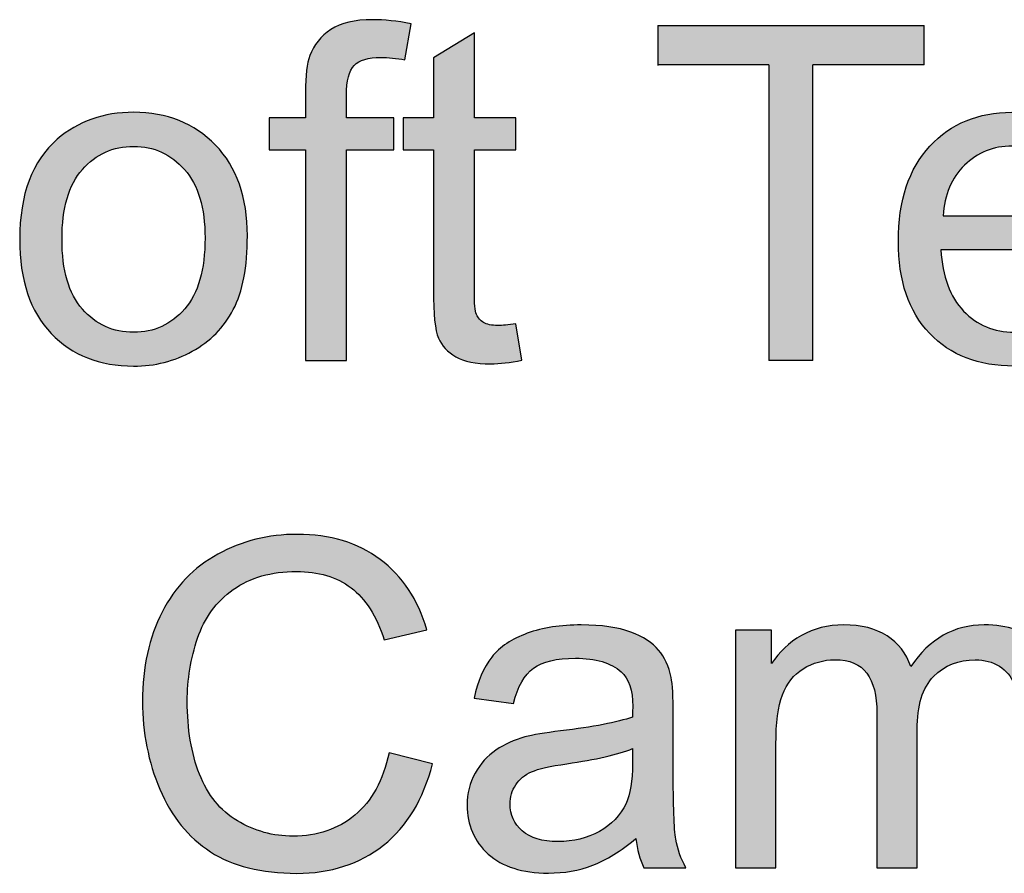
# Model space of a CAD drawing. Header units: inches. Extents: x 0 to 22, y 0 to 17.
# Tile 10 of 40: x 19.944 to 20.211, y 2.458 to 2.69. Entities that reach past the tile are written whole.
import ezdxf

# ---------------------------------------------------------------- set-up
doc = ezdxf.new("R2010")
doc.units = ezdxf.units.IN
doc.header["$MEASUREMENT"] = 0
doc.layers.add('Default', color=7, linetype='Continuous')
doc.layers.add('Layer_1', color=7, linetype='Continuous')

msp = doc.modelspace()

# ---------------------------------------------------------------- hatches: boundary and pattern name
at = {"layer": 'Default', "linetype": 'Continuous'}
h = msp.add_hatch(color=7, dxfattribs=at)
edge = h.paths.add_edge_path()
edge.add_spline(control_points=[(20.04398, 2.49117), (20.04236, 2.48368), (20.03927, 2.47802), (20.0347, 2.47422), (20.03012, 2.47042), (20.02453, 2.46852), (20.01793, 2.46852), (20.0125, 2.46852), (20.00746, 2.46991), (20.00281, 2.47271), (19.99815, 2.47549), (19.99472, 2.47972), (19.99251, 2.48537), (19.9903, 2.49102), (19.9892, 2.49762), (19.9892, 2.5052), (19.9892, 2.51107), (19.99014, 2.51677), (19.992, 2.52229), (19.99386, 2.52783), (19.99709, 2.53223), (20.00168, 2.53551), (20.00628, 2.53878), (20.012, 2.54043), (20.01884, 2.54043), (20.02479, 2.54043), (20.02973, 2.53895), (20.03366, 2.53599), (20.03759, 2.53304), (20.04058, 2.52832), (20.04265, 2.52184), (20.04265, 2.52184), (20.05425, 2.52457), (20.05425, 2.52457), (20.05186, 2.53279), (20.04763, 2.53917), (20.04156, 2.54371), (20.03548, 2.54823), (20.02799, 2.55051), (20.01908, 2.55051), (20.01123, 2.55051), (20.00403, 2.54872), (19.99749, 2.54513), (19.99095, 2.54155), (19.98591, 2.5363), (19.98237, 2.5294), (19.97882, 2.5225), (19.97706, 2.51441), (19.97706, 2.50514), (19.97706, 2.49663), (19.97862, 2.48868), (19.98176, 2.48127), (19.9849, 2.47386), (19.98948, 2.4682), (19.99549, 2.46429), (20.0015, 2.46038), (20.00931, 2.45843), (20.0189, 2.45843), (20.02817, 2.45843), (20.03602, 2.46097), (20.04244, 2.46605), (20.04886, 2.47113), (20.0533, 2.47852), (20.05577, 2.48819), (20.05577, 2.48819), (20.04398, 2.49117), (20.04398, 2.49117)], knot_values=[0, 0, 0, 0, 0.045455, 0.045455, 0.045455, 0.090909, 0.090909, 0.090909, 0.136364, 0.136364, 0.136364, 0.181818, 0.181818, 0.181818, 0.227273, 0.227273, 0.227273, 0.272727, 0.272727, 0.272727, 0.318182, 0.318182, 0.318182, 0.363636, 0.363636, 0.363636, 0.409091, 0.409091, 0.409091, 0.454545, 0.454545, 0.454545, 0.5, 0.5, 0.5, 0.545455, 0.545455, 0.545455, 0.590909, 0.590909, 0.590909, 0.636364, 0.636364, 0.636364, 0.681818, 0.681818, 0.681818, 0.727273, 0.727273, 0.727273, 0.772727, 0.772727, 0.772727, 0.818182, 0.818182, 0.818182, 0.863636, 0.863636, 0.863636, 0.909091, 0.909091, 0.909091, 0.954545, 0.954545, 0.954545, 1, 1, 1, 1], degree=3, periodic=0)
h = msp.add_hatch(color=7, dxfattribs=at)
edge = h.paths.add_edge_path()
edge.add_spline(control_points=[(20.11098, 2.4679), (20.1113, 2.46487), (20.11203, 2.46221), (20.11317, 2.45995), (20.11317, 2.45995), (20.12459, 2.45995), (20.12459, 2.45995), (20.12321, 2.46242), (20.12229, 2.465), (20.12182, 2.4677), (20.12136, 2.47039), (20.12112, 2.47681), (20.12112, 2.48697), (20.12112, 2.48697), (20.12112, 2.50155), (20.12112, 2.50155), (20.12112, 2.50642), (20.12094, 2.50977), (20.12057, 2.51163), (20.11993, 2.51464), (20.11879, 2.51712), (20.11717, 2.51908), (20.11555, 2.52104), (20.11302, 2.52267), (20.10958, 2.52397), (20.10614, 2.52526), (20.10167, 2.52591), (20.09616, 2.52591), (20.09061, 2.52591), (20.08573, 2.52515), (20.08152, 2.52363), (20.07731, 2.52212), (20.07409, 2.51995), (20.07186, 2.51714), (20.06964, 2.51432), (20.06804, 2.51062), (20.06707, 2.50605), (20.06707, 2.50605), (20.07776, 2.50459), (20.07776, 2.50459), (20.07893, 2.50916), (20.08074, 2.51235), (20.08319, 2.51415), (20.08564, 2.51596), (20.08944, 2.51686), (20.09458, 2.51686), (20.10009, 2.51686), (20.10424, 2.51562), (20.10703, 2.51316), (20.10909, 2.51133), (20.11013, 2.5082), (20.11013, 2.50374), (20.11013, 2.50333), (20.11011, 2.50238), (20.11007, 2.50088), (20.1059, 2.49943), (20.0994, 2.49818), (20.09057, 2.49712), (20.08624, 2.49659), (20.083, 2.49605), (20.08086, 2.49548), (20.07794, 2.49467), (20.07532, 2.49348), (20.07299, 2.4919), (20.07066, 2.49032), (20.06878, 2.48822), (20.06734, 2.48561), (20.0659, 2.483), (20.06518, 2.48011), (20.06518, 2.47695), (20.06518, 2.47157), (20.06709, 2.46715), (20.07089, 2.46368), (20.0747, 2.46023), (20.08015, 2.45849), (20.08723, 2.45849), (20.09152, 2.45849), (20.09554, 2.4592), (20.09929, 2.46062), (20.10303, 2.46204), (20.10693, 2.46447), (20.11098, 2.4679)], knot_values=[0, 0, 0, 0, 0.037037, 0.037037, 0.037037, 0.074074, 0.074074, 0.074074, 0.111111, 0.111111, 0.111111, 0.148148, 0.148148, 0.148148, 0.185185, 0.185185, 0.185185, 0.222222, 0.222222, 0.222222, 0.259259, 0.259259, 0.259259, 0.296296, 0.296296, 0.296296, 0.333333, 0.333333, 0.333333, 0.37037, 0.37037, 0.37037, 0.407407, 0.407407, 0.407407, 0.444444, 0.444444, 0.444444, 0.481481, 0.481481, 0.481481, 0.518519, 0.518519, 0.518519, 0.555556, 0.555556, 0.555556, 0.592593, 0.592593, 0.592593, 0.62963, 0.62963, 0.62963, 0.666667, 0.666667, 0.666667, 0.703704, 0.703704, 0.703704, 0.740741, 0.740741, 0.740741, 0.777778, 0.777778, 0.777778, 0.814815, 0.814815, 0.814815, 0.851852, 0.851852, 0.851852, 0.888889, 0.888889, 0.888889, 0.925926, 0.925926, 0.925926, 0.962963, 0.962963, 0.962963, 1, 1, 1, 1], degree=3, periodic=0)
edge = h.paths.add_edge_path()
edge.add_spline(control_points=[(20.11007, 2.49232), (20.1061, 2.4907), (20.10015, 2.48933), (20.09221, 2.48819), (20.08772, 2.48754), (20.08454, 2.48682), (20.08268, 2.48601), (20.08081, 2.48519), (20.07937, 2.48401), (20.07837, 2.48245), (20.07735, 2.48089), (20.07684, 2.47917), (20.07684, 2.47726), (20.07684, 2.47434), (20.07795, 2.47191), (20.08016, 2.46997), (20.08236, 2.46803), (20.08559, 2.46706), (20.08984, 2.46706), (20.09405, 2.46706), (20.0978, 2.46797), (20.10108, 2.46982), (20.10436, 2.47167), (20.10677, 2.47419), (20.10831, 2.47738), (20.10948, 2.47986), (20.11007, 2.4835), (20.11007, 2.48831), (20.11007, 2.48831), (20.11007, 2.49232), (20.11007, 2.49232)], knot_values=[0, 0, 0, 0, 0.1, 0.1, 0.1, 0.2, 0.2, 0.2, 0.3, 0.3, 0.3, 0.4, 0.4, 0.4, 0.5, 0.5, 0.5, 0.6, 0.6, 0.6, 0.7, 0.7, 0.7, 0.8, 0.8, 0.8, 0.9, 0.9, 0.9, 1, 1, 1, 1], degree=3, periodic=0)
h = msp.add_hatch(color=7, dxfattribs=at)
edge = h.paths.add_edge_path()
edge.add_spline(control_points=[(20.13807, 2.45995), (20.13807, 2.45995), (20.149, 2.45995), (20.149, 2.45995), (20.149, 2.45995), (20.149, 2.49341), (20.149, 2.49341), (20.149, 2.49929), (20.14959, 2.50378), (20.15077, 2.5069), (20.15194, 2.51002), (20.15383, 2.51238), (20.15644, 2.51401), (20.15906, 2.51562), (20.1619, 2.51644), (20.16498, 2.51644), (20.16903, 2.51644), (20.17194, 2.51522), (20.17372, 2.5128), (20.17551, 2.51036), (20.1764, 2.50672), (20.1764, 2.50186), (20.1764, 2.50186), (20.1764, 2.45995), (20.1764, 2.45995), (20.1764, 2.45995), (20.18733, 2.45995), (20.18733, 2.45995), (20.18733, 2.45995), (20.18733, 2.49743), (20.18733, 2.49743), (20.18733, 2.50406), (20.18882, 2.5089), (20.19182, 2.51191), (20.19482, 2.51492), (20.19859, 2.51644), (20.20312, 2.51644), (20.20563, 2.51644), (20.20781, 2.51585), (20.20968, 2.51468), (20.21154, 2.51349), (20.21283, 2.51195), (20.21353, 2.51003), (20.21424, 2.5081), (20.2146, 2.50496), (20.2146, 2.50058), (20.2146, 2.50058), (20.2146, 2.45995), (20.2146, 2.45995), (20.2146, 2.45995), (20.22547, 2.45995), (20.22547, 2.45995), (20.22547, 2.45995), (20.22547, 2.50423), (20.22547, 2.50423), (20.22547, 2.51159), (20.22375, 2.51705), (20.22031, 2.52059), (20.21687, 2.52414), (20.21194, 2.52591), (20.20555, 2.52591), (20.19737, 2.52591), (20.19073, 2.52215), (20.18563, 2.51462), (20.18437, 2.51818), (20.18221, 2.52095), (20.17916, 2.52293), (20.1761, 2.52491), (20.17218, 2.52591), (20.16741, 2.52591), (20.16312, 2.52591), (20.15929, 2.52494), (20.15593, 2.52302), (20.15257, 2.5211), (20.14988, 2.51856), (20.14785, 2.5154), (20.14785, 2.5154), (20.14785, 2.52445), (20.14785, 2.52445), (20.14785, 2.52445), (20.13807, 2.52445), (20.13807, 2.52445), (20.13807, 2.52445), (20.13807, 2.45995), (20.13807, 2.45995)], knot_values=[0, 0, 0, 0, 0.035714, 0.035714, 0.035714, 0.071429, 0.071429, 0.071429, 0.107143, 0.107143, 0.107143, 0.142857, 0.142857, 0.142857, 0.178571, 0.178571, 0.178571, 0.214286, 0.214286, 0.214286, 0.25, 0.25, 0.25, 0.285714, 0.285714, 0.285714, 0.321429, 0.321429, 0.321429, 0.357143, 0.357143, 0.357143, 0.392857, 0.392857, 0.392857, 0.428571, 0.428571, 0.428571, 0.464286, 0.464286, 0.464286, 0.5, 0.5, 0.5, 0.535714, 0.535714, 0.535714, 0.571429, 0.571429, 0.571429, 0.607143, 0.607143, 0.607143, 0.642857, 0.642857, 0.642857, 0.678571, 0.678571, 0.678571, 0.714286, 0.714286, 0.714286, 0.75, 0.75, 0.75, 0.785714, 0.785714, 0.785714, 0.821429, 0.821429, 0.821429, 0.857143, 0.857143, 0.857143, 0.892857, 0.892857, 0.892857, 0.928571, 0.928571, 0.928571, 0.964286, 0.964286, 0.964286, 1, 1, 1, 1], degree=3, periodic=0)
at = {"layer": 'Layer_1', "linetype": 'Continuous'}
h = msp.add_hatch(color=7, dxfattribs=at)
edge = h.paths.add_edge_path()
edge.add_spline(control_points=[(20.02129, 2.59769), (20.02129, 2.59769), (20.0324, 2.59769), (20.0324, 2.59769), (20.0324, 2.59769), (20.0324, 2.65495), (20.0324, 2.65495), (20.0324, 2.65495), (20.04526, 2.65495), (20.04526, 2.65495), (20.04526, 2.65495), (20.04526, 2.66365), (20.04526, 2.66365), (20.04526, 2.66365), (20.0324, 2.66365), (20.0324, 2.66365), (20.0324, 2.66365), (20.0324, 2.66974), (20.0324, 2.66974), (20.0324, 2.67371), (20.03311, 2.67643), (20.03452, 2.67788), (20.03593, 2.67933), (20.03833, 2.68005), (20.04173, 2.68005), (20.0438, 2.68005), (20.04599, 2.67983), (20.04831, 2.67942), (20.04831, 2.67942), (20.04998, 2.68919), (20.04998, 2.68919), (20.04618, 2.68993), (20.0427, 2.6903), (20.03955, 2.6903), (20.03467, 2.6903), (20.03087, 2.68939), (20.02816, 2.6876), (20.02544, 2.6858), (20.02355, 2.68344), (20.02247, 2.68054), (20.02169, 2.67841), (20.02129, 2.6751), (20.02129, 2.67067), (20.02129, 2.67067), (20.02129, 2.66365), (20.02129, 2.66365), (20.02129, 2.66365), (20.01142, 2.66365), (20.01142, 2.66365), (20.01142, 2.66365), (20.01142, 2.65495), (20.01142, 2.65495), (20.01142, 2.65495), (20.02129, 2.65495), (20.02129, 2.65495), (20.02129, 2.65495), (20.02129, 2.59769), (20.02129, 2.59769)], knot_values=[0, 0, 0, 0, 0.052632, 0.052632, 0.052632, 0.105263, 0.105263, 0.105263, 0.157895, 0.157895, 0.157895, 0.210526, 0.210526, 0.210526, 0.263158, 0.263158, 0.263158, 0.315789, 0.315789, 0.315789, 0.368421, 0.368421, 0.368421, 0.421053, 0.421053, 0.421053, 0.473684, 0.473684, 0.473684, 0.526316, 0.526316, 0.526316, 0.578947, 0.578947, 0.578947, 0.631579, 0.631579, 0.631579, 0.684211, 0.684211, 0.684211, 0.736842, 0.736842, 0.736842, 0.789474, 0.789474, 0.789474, 0.842105, 0.842105, 0.842105, 0.894737, 0.894737, 0.894737, 0.947368, 0.947368, 0.947368, 1, 1, 1, 1], degree=3, periodic=0)
h = msp.add_hatch(color=7, dxfattribs=at)
edge = h.paths.add_edge_path()
edge.add_spline(control_points=[(20.07838, 2.60769), (20.07635, 2.60739), (20.07471, 2.60724), (20.07347, 2.60724), (20.07182, 2.60724), (20.07054, 2.60752), (20.06965, 2.60805), (20.06875, 2.60859), (20.06812, 2.60931), (20.06772, 2.61024), (20.06733, 2.61114), (20.06714, 2.61319), (20.06714, 2.61638), (20.06714, 2.61638), (20.06714, 2.65495), (20.06714, 2.65495), (20.06714, 2.65495), (20.07838, 2.65495), (20.07838, 2.65495), (20.07838, 2.65495), (20.07838, 2.66365), (20.07838, 2.66365), (20.07838, 2.66365), (20.06714, 2.66365), (20.06714, 2.66365), (20.06714, 2.66365), (20.06714, 2.68669), (20.06714, 2.68669), (20.06714, 2.68669), (20.05602, 2.67998), (20.05602, 2.67998), (20.05602, 2.67998), (20.05602, 2.66365), (20.05602, 2.66365), (20.05602, 2.66365), (20.04781, 2.66365), (20.04781, 2.66365), (20.04781, 2.66365), (20.04781, 2.65495), (20.04781, 2.65495), (20.04781, 2.65495), (20.05602, 2.65495), (20.05602, 2.65495), (20.05602, 2.65495), (20.05602, 2.617), (20.05602, 2.617), (20.05602, 2.61029), (20.05646, 2.60588), (20.05739, 2.60381), (20.0583, 2.60172), (20.05987, 2.60002), (20.06211, 2.59873), (20.06433, 2.59746), (20.06749, 2.59682), (20.07155, 2.59682), (20.07403, 2.59682), (20.07684, 2.59715), (20.08, 2.5978), (20.08, 2.5978), (20.07838, 2.60769), (20.07838, 2.60769)], knot_values=[0, 0, 0, 0, 0.05, 0.05, 0.05, 0.1, 0.1, 0.1, 0.15, 0.15, 0.15, 0.2, 0.2, 0.2, 0.25, 0.25, 0.25, 0.3, 0.3, 0.3, 0.35, 0.35, 0.35, 0.4, 0.4, 0.4, 0.45, 0.45, 0.45, 0.5, 0.5, 0.5, 0.55, 0.55, 0.55, 0.6, 0.6, 0.6, 0.65, 0.65, 0.65, 0.7, 0.7, 0.7, 0.75, 0.75, 0.75, 0.8, 0.8, 0.8, 0.85, 0.85, 0.85, 0.9, 0.9, 0.9, 0.95, 0.95, 0.95, 1, 1, 1, 1], degree=3, periodic=0)
msp.add_hatch(color=7, dxfattribs=at).paths.add_polyline_path([(20.15907, 2.678), (20.18922, 2.678), (20.18922, 2.68874), (20.11694, 2.68874), (20.11694, 2.678), (20.14709, 2.678), (20.14709, 2.59769), (20.15907, 2.59769)])
h = msp.add_hatch(color=7, dxfattribs=at)
edge = h.paths.add_edge_path()
edge.add_spline(control_points=[(19.94371, 2.63066), (19.94371, 2.61953), (19.94655, 2.611), (19.95226, 2.60508), (19.95794, 2.59915), (19.96541, 2.5962), (19.97465, 2.5962), (19.9804, 2.5962), (19.9857, 2.59754), (19.99057, 2.60024), (19.99544, 2.60293), (19.99915, 2.6067), (20.0017, 2.61157), (20.00425, 2.61643), (20.00552, 2.62311), (20.00552, 2.63161), (20.00552, 2.64207), (20.00263, 2.65029), (19.99688, 2.65623), (19.99113, 2.66217), (19.98371, 2.66514), (19.97465, 2.66514), (19.96648, 2.66514), (19.95957, 2.6627), (19.9539, 2.65782), (19.9471, 2.65194), (19.94371, 2.64288), (19.94371, 2.63066)], knot_values=[0, 0, 0, 0, 0.111111, 0.111111, 0.111111, 0.222222, 0.222222, 0.222222, 0.333333, 0.333333, 0.333333, 0.444444, 0.444444, 0.444444, 0.555556, 0.555556, 0.555556, 0.666667, 0.666667, 0.666667, 0.777778, 0.777778, 0.777778, 0.888889, 0.888889, 0.888889, 1, 1, 1, 1], degree=3, periodic=0)
edge = h.paths.add_edge_path()
edge.add_spline(control_points=[(19.9552, 2.63066), (19.9552, 2.62221), (19.95704, 2.61589), (19.96073, 2.61169), (19.96441, 2.60748), (19.96905, 2.60538), (19.97465, 2.60538), (19.98018, 2.60538), (19.98481, 2.6075), (19.9885, 2.61173), (19.99219, 2.61595), (19.99402, 2.62239), (19.99402, 2.63103), (19.99402, 2.63919), (19.99217, 2.64538), (19.98847, 2.64958), (19.98475, 2.65379), (19.98014, 2.65589), (19.97465, 2.65589), (19.96905, 2.65589), (19.96441, 2.6538), (19.96073, 2.64961), (19.95704, 2.64543), (19.9552, 2.63911), (19.9552, 2.63066)], knot_values=[0, 0, 0, 0, 0.125, 0.125, 0.125, 0.25, 0.25, 0.25, 0.375, 0.375, 0.375, 0.5, 0.5, 0.5, 0.625, 0.625, 0.625, 0.75, 0.75, 0.75, 0.875, 0.875, 0.875, 1, 1, 1, 1], degree=3, periodic=0)
h = msp.add_hatch(color=7, dxfattribs=at)
edge = h.paths.add_edge_path()
edge.add_spline(control_points=[(20.24304, 2.6308), (20.24304, 2.64169), (20.24025, 2.65013), (20.23466, 2.65613), (20.22907, 2.66214), (20.22186, 2.66514), (20.21304, 2.66514), (20.20393, 2.66514), (20.19652, 2.66209), (20.19081, 2.65596), (20.18509, 2.64983), (20.18224, 2.6412), (20.18224, 2.63011), (20.18224, 2.61939), (20.18506, 2.61105), (20.19071, 2.60511), (20.19637, 2.59915), (20.20402, 2.5962), (20.21366, 2.5962), (20.22133, 2.5962), (20.22762, 2.59806), (20.23254, 2.60179), (20.23748, 2.60552), (20.24084, 2.61075), (20.24268, 2.61749), (20.24268, 2.61749), (20.23112, 2.61893), (20.23112, 2.61893), (20.22942, 2.61421), (20.22712, 2.61077), (20.22422, 2.60861), (20.22133, 2.60647), (20.21783, 2.60538), (20.21372, 2.60538), (20.20822, 2.60538), (20.20363, 2.60731), (20.19994, 2.61117), (20.19625, 2.61501), (20.1942, 2.62057), (20.19378, 2.62781), (20.19378, 2.62781), (20.24299, 2.62781), (20.24299, 2.62781), (20.24303, 2.62913), (20.24304, 2.63013), (20.24304, 2.6308)], knot_values=[0, 0, 0, 0, 0.066667, 0.066667, 0.066667, 0.133333, 0.133333, 0.133333, 0.2, 0.2, 0.2, 0.266667, 0.266667, 0.266667, 0.333333, 0.333333, 0.333333, 0.4, 0.4, 0.4, 0.466667, 0.466667, 0.466667, 0.533333, 0.533333, 0.533333, 0.6, 0.6, 0.6, 0.666667, 0.666667, 0.666667, 0.733333, 0.733333, 0.733333, 0.8, 0.8, 0.8, 0.866667, 0.866667, 0.866667, 0.933333, 0.933333, 0.933333, 1, 1, 1, 1], degree=3, periodic=0)
edge = h.paths.add_edge_path()
edge.add_spline(control_points=[(20.1944, 2.63701), (20.1944, 2.63701), (20.23124, 2.63701), (20.23124, 2.63701), (20.23074, 2.64254), (20.22934, 2.64671), (20.22702, 2.64949), (20.22346, 2.6538), (20.21884, 2.65596), (20.21316, 2.65596), (20.20803, 2.65596), (20.20372, 2.65422), (20.20021, 2.65079), (20.19672, 2.64735), (20.19478, 2.64276), (20.1944, 2.63701)], knot_values=[0, 0, 0, 0, 0.2, 0.2, 0.2, 0.4, 0.4, 0.4, 0.6, 0.6, 0.6, 0.8, 0.8, 0.8, 1, 1, 1, 1], degree=3, periodic=0)

# ---------------------------------------------------------------- linework, layer by layer
at = {"layer": 'Default', "color": 7, "linetype": 'Continuous'}
for points, knots in [([(20.04398, 2.49117), (20.04398, 2.49117), (20.05577, 2.48819), (20.05577, 2.48819), (20.0533, 2.47852), (20.04886, 2.47113), (20.04244, 2.46605), (20.03602, 2.46097), (20.02817, 2.45843), (20.0189, 2.45843), (20.00931, 2.45843), (20.0015, 2.46038), (19.99549, 2.46429), (19.98948, 2.4682), (19.9849, 2.47386), (19.98176, 2.48127), (19.97862, 2.48868), (19.97706, 2.49663), (19.97706, 2.50514), (19.97706, 2.51441), (19.97882, 2.5225), (19.98237, 2.5294), (19.98591, 2.5363), (19.99095, 2.54155), (19.99749, 2.54513), (20.00403, 2.54872), (20.01123, 2.55051), (20.01908, 2.55051), (20.02799, 2.55051), (20.03548, 2.54823), (20.04156, 2.54371), (20.04763, 2.53917), (20.05186, 2.53279), (20.05425, 2.52457), (20.05425, 2.52457), (20.04265, 2.52184), (20.04265, 2.52184), (20.04058, 2.52832), (20.03759, 2.53304), (20.03366, 2.53599), (20.02973, 2.53895), (20.02479, 2.54043), (20.01884, 2.54043), (20.012, 2.54043), (20.00628, 2.53878), (20.00168, 2.53551), (19.99709, 2.53223), (19.99386, 2.52783), (19.992, 2.52229), (19.99014, 2.51677), (19.9892, 2.51107), (19.9892, 2.5052), (19.9892, 2.49762), (19.9903, 2.49102), (19.99251, 2.48537), (19.99472, 2.47972), (19.99815, 2.47549), (20.00281, 2.47271), (20.00746, 2.46991), (20.0125, 2.46852), (20.01793, 2.46852), (20.02453, 2.46852), (20.03012, 2.47042), (20.0347, 2.47422), (20.03927, 2.47802), (20.04236, 2.48368), (20.04398, 2.49117)], [0, 0, 0, 0, 0.045455, 0.045455, 0.045455, 0.090909, 0.090909, 0.090909, 0.136364, 0.136364, 0.136364, 0.181818, 0.181818, 0.181818, 0.227273, 0.227273, 0.227273, 0.272727, 0.272727, 0.272727, 0.318182, 0.318182, 0.318182, 0.363636, 0.363636, 0.363636, 0.409091, 0.409091, 0.409091, 0.454545, 0.454545, 0.454545, 0.5, 0.5, 0.5, 0.545455, 0.545455, 0.545455, 0.590909, 0.590909, 0.590909, 0.636364, 0.636364, 0.636364, 0.681818, 0.681818, 0.681818, 0.727273, 0.727273, 0.727273, 0.772727, 0.772727, 0.772727, 0.818182, 0.818182, 0.818182, 0.863636, 0.863636, 0.863636, 0.909091, 0.909091, 0.909091, 0.954545, 0.954545, 0.954545, 1, 1, 1, 1]), ([(20.11098, 2.4679), (20.10693, 2.46447), (20.10303, 2.46204), (20.09929, 2.46062), (20.09554, 2.4592), (20.09152, 2.45849), (20.08723, 2.45849), (20.08015, 2.45849), (20.0747, 2.46023), (20.07089, 2.46368), (20.06709, 2.46715), (20.06518, 2.47157), (20.06518, 2.47695), (20.06518, 2.48011), (20.0659, 2.483), (20.06734, 2.48561), (20.06878, 2.48822), (20.07066, 2.49032), (20.07299, 2.4919), (20.07532, 2.49348), (20.07794, 2.49467), (20.08086, 2.49548), (20.083, 2.49605), (20.08624, 2.49659), (20.09057, 2.49712), (20.0994, 2.49818), (20.1059, 2.49943), (20.11007, 2.50088), (20.11011, 2.50238), (20.11013, 2.50333), (20.11013, 2.50374), (20.11013, 2.5082), (20.10909, 2.51133), (20.10703, 2.51316), (20.10424, 2.51562), (20.10009, 2.51686), (20.09458, 2.51686), (20.08944, 2.51686), (20.08564, 2.51596), (20.08319, 2.51415), (20.08074, 2.51235), (20.07893, 2.50916), (20.07776, 2.50459), (20.07776, 2.50459), (20.06707, 2.50605), (20.06707, 2.50605), (20.06804, 2.51062), (20.06964, 2.51432), (20.07186, 2.51714), (20.07409, 2.51995), (20.07731, 2.52212), (20.08152, 2.52363), (20.08573, 2.52515), (20.09061, 2.52591), (20.09616, 2.52591), (20.10167, 2.52591), (20.10614, 2.52526), (20.10958, 2.52397), (20.11302, 2.52267), (20.11555, 2.52104), (20.11717, 2.51908), (20.11879, 2.51712), (20.11993, 2.51464), (20.12057, 2.51163), (20.12094, 2.50977), (20.12112, 2.50642), (20.12112, 2.50155), (20.12112, 2.50155), (20.12112, 2.48697), (20.12112, 2.48697), (20.12112, 2.47681), (20.12136, 2.47039), (20.12182, 2.4677), (20.12229, 2.465), (20.12321, 2.46242), (20.12459, 2.45995), (20.12459, 2.45995), (20.11317, 2.45995), (20.11317, 2.45995), (20.11203, 2.46221), (20.1113, 2.46487), (20.11098, 2.4679)], [0, 0, 0, 0, 0.037037, 0.037037, 0.037037, 0.074074, 0.074074, 0.074074, 0.111111, 0.111111, 0.111111, 0.148148, 0.148148, 0.148148, 0.185185, 0.185185, 0.185185, 0.222222, 0.222222, 0.222222, 0.259259, 0.259259, 0.259259, 0.296296, 0.296296, 0.296296, 0.333333, 0.333333, 0.333333, 0.37037, 0.37037, 0.37037, 0.407407, 0.407407, 0.407407, 0.444444, 0.444444, 0.444444, 0.481481, 0.481481, 0.481481, 0.518519, 0.518519, 0.518519, 0.555556, 0.555556, 0.555556, 0.592593, 0.592593, 0.592593, 0.62963, 0.62963, 0.62963, 0.666667, 0.666667, 0.666667, 0.703704, 0.703704, 0.703704, 0.740741, 0.740741, 0.740741, 0.777778, 0.777778, 0.777778, 0.814815, 0.814815, 0.814815, 0.851852, 0.851852, 0.851852, 0.888889, 0.888889, 0.888889, 0.925926, 0.925926, 0.925926, 0.962963, 0.962963, 0.962963, 1, 1, 1, 1]), ([(20.13807, 2.45995), (20.13807, 2.45995), (20.13807, 2.52445), (20.13807, 2.52445), (20.13807, 2.52445), (20.14785, 2.52445), (20.14785, 2.52445), (20.14785, 2.52445), (20.14785, 2.5154), (20.14785, 2.5154), (20.14988, 2.51856), (20.15257, 2.5211), (20.15593, 2.52302), (20.15929, 2.52494), (20.16312, 2.52591), (20.16741, 2.52591), (20.17218, 2.52591), (20.1761, 2.52491), (20.17916, 2.52293), (20.18221, 2.52095), (20.18437, 2.51818), (20.18563, 2.51462), (20.19073, 2.52215), (20.19737, 2.52591), (20.20555, 2.52591), (20.21194, 2.52591), (20.21687, 2.52414), (20.22031, 2.52059), (20.22375, 2.51705), (20.22547, 2.51159), (20.22547, 2.50423), (20.22547, 2.50423), (20.22547, 2.45995), (20.22547, 2.45995), (20.22547, 2.45995), (20.2146, 2.45995), (20.2146, 2.45995), (20.2146, 2.45995), (20.2146, 2.50058), (20.2146, 2.50058), (20.2146, 2.50496), (20.21424, 2.5081), (20.21353, 2.51003), (20.21283, 2.51195), (20.21154, 2.51349), (20.20968, 2.51468), (20.20781, 2.51585), (20.20563, 2.51644), (20.20312, 2.51644), (20.19859, 2.51644), (20.19482, 2.51492), (20.19182, 2.51191), (20.18882, 2.5089), (20.18733, 2.50406), (20.18733, 2.49743), (20.18733, 2.49743), (20.18733, 2.45995), (20.18733, 2.45995), (20.18733, 2.45995), (20.1764, 2.45995), (20.1764, 2.45995), (20.1764, 2.45995), (20.1764, 2.50186), (20.1764, 2.50186), (20.1764, 2.50672), (20.17551, 2.51036), (20.17372, 2.5128), (20.17194, 2.51522), (20.16903, 2.51644), (20.16498, 2.51644), (20.1619, 2.51644), (20.15906, 2.51562), (20.15644, 2.51401), (20.15383, 2.51238), (20.15194, 2.51002), (20.15077, 2.5069), (20.14959, 2.50378), (20.149, 2.49929), (20.149, 2.49341), (20.149, 2.49341), (20.149, 2.45995), (20.149, 2.45995), (20.149, 2.45995), (20.13807, 2.45995), (20.13807, 2.45995)], [0, 0, 0, 0, 0.035714, 0.035714, 0.035714, 0.071429, 0.071429, 0.071429, 0.107143, 0.107143, 0.107143, 0.142857, 0.142857, 0.142857, 0.178571, 0.178571, 0.178571, 0.214286, 0.214286, 0.214286, 0.25, 0.25, 0.25, 0.285714, 0.285714, 0.285714, 0.321429, 0.321429, 0.321429, 0.357143, 0.357143, 0.357143, 0.392857, 0.392857, 0.392857, 0.428571, 0.428571, 0.428571, 0.464286, 0.464286, 0.464286, 0.5, 0.5, 0.5, 0.535714, 0.535714, 0.535714, 0.571429, 0.571429, 0.571429, 0.607143, 0.607143, 0.607143, 0.642857, 0.642857, 0.642857, 0.678571, 0.678571, 0.678571, 0.714286, 0.714286, 0.714286, 0.75, 0.75, 0.75, 0.785714, 0.785714, 0.785714, 0.821429, 0.821429, 0.821429, 0.857143, 0.857143, 0.857143, 0.892857, 0.892857, 0.892857, 0.928571, 0.928571, 0.928571, 0.964286, 0.964286, 0.964286, 1, 1, 1, 1]), ([(20.11007, 2.49232), (20.1061, 2.4907), (20.10015, 2.48933), (20.09221, 2.48819), (20.08772, 2.48754), (20.08454, 2.48682), (20.08268, 2.48601), (20.08081, 2.48519), (20.07937, 2.48401), (20.07837, 2.48245), (20.07735, 2.48089), (20.07684, 2.47917), (20.07684, 2.47726), (20.07684, 2.47434), (20.07795, 2.47191), (20.08016, 2.46997), (20.08236, 2.46803), (20.08559, 2.46706), (20.08984, 2.46706), (20.09405, 2.46706), (20.0978, 2.46797), (20.10108, 2.46982), (20.10436, 2.47167), (20.10677, 2.47419), (20.10831, 2.47738), (20.10948, 2.47986), (20.11007, 2.4835), (20.11007, 2.48831), (20.11007, 2.48831), (20.11007, 2.49232), (20.11007, 2.49232)], [0, 0, 0, 0, 0.1, 0.1, 0.1, 0.2, 0.2, 0.2, 0.3, 0.3, 0.3, 0.4, 0.4, 0.4, 0.5, 0.5, 0.5, 0.6, 0.6, 0.6, 0.7, 0.7, 0.7, 0.8, 0.8, 0.8, 0.9, 0.9, 0.9, 1, 1, 1, 1])]:
    msp.add_open_spline(points, degree=3, knots=knots, dxfattribs=at)
at = {"layer": 'Layer_1', "color": 7, "linetype": 'Continuous'}
for p, q in [((20.11694, 2.68874), (20.18922, 2.68874)), ((20.11694, 2.68874), (20.11694, 2.67786)), ((20.18922, 2.678), (20.18922, 2.68874)), ((20.14709, 2.678), (20.11694, 2.678)), ((20.14709, 2.678), (20.14709, 2.59769)), ((20.18922, 2.678), (20.15907, 2.678)), ((20.15907, 2.59769), (20.15907, 2.678)), ((20.15907, 2.59769), (20.14709, 2.59769))]:
    msp.add_line(p, q, dxfattribs=at)
for points, knots in [([(20.02129, 2.59769), (20.02129, 2.59769), (20.02129, 2.65495), (20.02129, 2.65495), (20.02129, 2.65495), (20.01142, 2.65495), (20.01142, 2.65495), (20.01142, 2.65495), (20.01142, 2.66365), (20.01142, 2.66365), (20.01142, 2.66365), (20.02129, 2.66365), (20.02129, 2.66365), (20.02129, 2.66365), (20.02129, 2.67067), (20.02129, 2.67067), (20.02129, 2.6751), (20.02169, 2.67841), (20.02247, 2.68054), (20.02355, 2.68344), (20.02544, 2.6858), (20.02816, 2.6876), (20.03087, 2.68939), (20.03467, 2.6903), (20.03955, 2.6903), (20.0427, 2.6903), (20.04618, 2.68993), (20.04998, 2.68919), (20.04998, 2.68919), (20.04831, 2.67942), (20.04831, 2.67942), (20.04599, 2.67983), (20.0438, 2.68005), (20.04173, 2.68005), (20.03833, 2.68005), (20.03593, 2.67933), (20.03452, 2.67788), (20.03311, 2.67643), (20.0324, 2.67371), (20.0324, 2.66974), (20.0324, 2.66974), (20.0324, 2.66365), (20.0324, 2.66365), (20.0324, 2.66365), (20.04526, 2.66365), (20.04526, 2.66365), (20.04526, 2.66365), (20.04526, 2.65495), (20.04526, 2.65495), (20.04526, 2.65495), (20.0324, 2.65495), (20.0324, 2.65495), (20.0324, 2.65495), (20.0324, 2.59769), (20.0324, 2.59769), (20.0324, 2.59769), (20.02129, 2.59769), (20.02129, 2.59769)], [0, 0, 0, 0, 0.052632, 0.052632, 0.052632, 0.105263, 0.105263, 0.105263, 0.157895, 0.157895, 0.157895, 0.210526, 0.210526, 0.210526, 0.263158, 0.263158, 0.263158, 0.315789, 0.315789, 0.315789, 0.368421, 0.368421, 0.368421, 0.421053, 0.421053, 0.421053, 0.473684, 0.473684, 0.473684, 0.526316, 0.526316, 0.526316, 0.578947, 0.578947, 0.578947, 0.631579, 0.631579, 0.631579, 0.684211, 0.684211, 0.684211, 0.736842, 0.736842, 0.736842, 0.789474, 0.789474, 0.789474, 0.842105, 0.842105, 0.842105, 0.894737, 0.894737, 0.894737, 0.947368, 0.947368, 0.947368, 1, 1, 1, 1]), ([(20.07838, 2.60769), (20.07838, 2.60769), (20.08, 2.5978), (20.08, 2.5978), (20.07684, 2.59715), (20.07403, 2.59682), (20.07155, 2.59682), (20.06749, 2.59682), (20.06433, 2.59746), (20.06211, 2.59873), (20.05987, 2.60002), (20.0583, 2.60172), (20.05739, 2.60381), (20.05646, 2.60588), (20.05602, 2.61029), (20.05602, 2.617), (20.05602, 2.617), (20.05602, 2.65495), (20.05602, 2.65495), (20.05602, 2.65495), (20.04781, 2.65495), (20.04781, 2.65495), (20.04781, 2.65495), (20.04781, 2.66365), (20.04781, 2.66365), (20.04781, 2.66365), (20.05602, 2.66365), (20.05602, 2.66365), (20.05602, 2.66365), (20.05602, 2.67998), (20.05602, 2.67998), (20.05602, 2.67998), (20.06714, 2.68669), (20.06714, 2.68669), (20.06714, 2.68669), (20.06714, 2.66365), (20.06714, 2.66365), (20.06714, 2.66365), (20.07838, 2.66365), (20.07838, 2.66365), (20.07838, 2.66365), (20.07838, 2.65495), (20.07838, 2.65495), (20.07838, 2.65495), (20.06714, 2.65495), (20.06714, 2.65495), (20.06714, 2.65495), (20.06714, 2.61638), (20.06714, 2.61638), (20.06714, 2.61319), (20.06733, 2.61114), (20.06772, 2.61024), (20.06812, 2.60931), (20.06875, 2.60859), (20.06965, 2.60805), (20.07054, 2.60752), (20.07182, 2.60724), (20.07347, 2.60724), (20.07471, 2.60724), (20.07635, 2.60739), (20.07838, 2.60769)], [0, 0, 0, 0, 0.05, 0.05, 0.05, 0.1, 0.1, 0.1, 0.15, 0.15, 0.15, 0.2, 0.2, 0.2, 0.25, 0.25, 0.25, 0.3, 0.3, 0.3, 0.35, 0.35, 0.35, 0.4, 0.4, 0.4, 0.45, 0.45, 0.45, 0.5, 0.5, 0.5, 0.55, 0.55, 0.55, 0.6, 0.6, 0.6, 0.65, 0.65, 0.65, 0.7, 0.7, 0.7, 0.75, 0.75, 0.75, 0.8, 0.8, 0.8, 0.85, 0.85, 0.85, 0.9, 0.9, 0.9, 0.95, 0.95, 0.95, 1, 1, 1, 1]), ([(19.94371, 2.63066), (19.94371, 2.64288), (19.9471, 2.65194), (19.9539, 2.65782), (19.95957, 2.6627), (19.96648, 2.66514), (19.97465, 2.66514), (19.98371, 2.66514), (19.99113, 2.66217), (19.99688, 2.65623), (20.00263, 2.65029), (20.00552, 2.64207), (20.00552, 2.63161), (20.00552, 2.62311), (20.00425, 2.61643), (20.0017, 2.61157), (19.99915, 2.6067), (19.99544, 2.60293), (19.99057, 2.60024), (19.9857, 2.59754), (19.9804, 2.5962), (19.97465, 2.5962), (19.96541, 2.5962), (19.95794, 2.59915), (19.95226, 2.60508), (19.94655, 2.611), (19.94371, 2.61953), (19.94371, 2.63066)], [0, 0, 0, 0, 0.111111, 0.111111, 0.111111, 0.222222, 0.222222, 0.222222, 0.333333, 0.333333, 0.333333, 0.444444, 0.444444, 0.444444, 0.555556, 0.555556, 0.555556, 0.666667, 0.666667, 0.666667, 0.777778, 0.777778, 0.777778, 0.888889, 0.888889, 0.888889, 1, 1, 1, 1]), ([(20.24304, 2.6308), (20.24304, 2.64169), (20.24025, 2.65013), (20.23466, 2.65613), (20.22907, 2.66214), (20.22186, 2.66514), (20.21304, 2.66514), (20.20393, 2.66514), (20.19652, 2.66209), (20.19081, 2.65596), (20.18509, 2.64983), (20.18224, 2.6412), (20.18224, 2.63011), (20.18224, 2.61939), (20.18506, 2.61105), (20.19071, 2.60511), (20.19637, 2.59915), (20.20402, 2.5962), (20.21366, 2.5962), (20.22133, 2.5962), (20.22762, 2.59806), (20.23254, 2.60179), (20.23748, 2.60552), (20.24084, 2.61075), (20.24268, 2.61749), (20.24268, 2.61749), (20.23112, 2.61893), (20.23112, 2.61893), (20.22942, 2.61421), (20.22712, 2.61077), (20.22422, 2.60861), (20.22133, 2.60647), (20.21783, 2.60538), (20.21372, 2.60538), (20.20822, 2.60538), (20.20363, 2.60731), (20.19994, 2.61117), (20.19625, 2.61501), (20.1942, 2.62057), (20.19378, 2.62781), (20.19378, 2.62781), (20.24299, 2.62781), (20.24299, 2.62781), (20.24303, 2.62913), (20.24304, 2.63013), (20.24304, 2.6308)], [0, 0, 0, 0, 0.066667, 0.066667, 0.066667, 0.133333, 0.133333, 0.133333, 0.2, 0.2, 0.2, 0.266667, 0.266667, 0.266667, 0.333333, 0.333333, 0.333333, 0.4, 0.4, 0.4, 0.466667, 0.466667, 0.466667, 0.533333, 0.533333, 0.533333, 0.6, 0.6, 0.6, 0.666667, 0.666667, 0.666667, 0.733333, 0.733333, 0.733333, 0.8, 0.8, 0.8, 0.866667, 0.866667, 0.866667, 0.933333, 0.933333, 0.933333, 1, 1, 1, 1]), ([(19.9552, 2.63066), (19.9552, 2.62221), (19.95704, 2.61589), (19.96073, 2.61169), (19.96441, 2.60748), (19.96905, 2.60538), (19.97465, 2.60538), (19.98018, 2.60538), (19.98481, 2.6075), (19.9885, 2.61173), (19.99219, 2.61595), (19.99402, 2.62239), (19.99402, 2.63103), (19.99402, 2.63919), (19.99217, 2.64538), (19.98847, 2.64958), (19.98475, 2.65379), (19.98014, 2.65589), (19.97465, 2.65589), (19.96905, 2.65589), (19.96441, 2.6538), (19.96073, 2.64961), (19.95704, 2.64543), (19.9552, 2.63911), (19.9552, 2.63066)], [0, 0, 0, 0, 0.125, 0.125, 0.125, 0.25, 0.25, 0.25, 0.375, 0.375, 0.375, 0.5, 0.5, 0.5, 0.625, 0.625, 0.625, 0.75, 0.75, 0.75, 0.875, 0.875, 0.875, 1, 1, 1, 1]), ([(20.1944, 2.63701), (20.19478, 2.64276), (20.19672, 2.64735), (20.20021, 2.65079), (20.20372, 2.65422), (20.20803, 2.65596), (20.21316, 2.65596), (20.21884, 2.65596), (20.22346, 2.6538), (20.22702, 2.64949), (20.22934, 2.64671), (20.23074, 2.64254), (20.23124, 2.63701), (20.23124, 2.63701), (20.1944, 2.63701), (20.1944, 2.63701)], [0, 0, 0, 0, 0.2, 0.2, 0.2, 0.4, 0.4, 0.4, 0.6, 0.6, 0.6, 0.8, 0.8, 0.8, 1, 1, 1, 1])]:
    msp.add_open_spline(points, degree=3, knots=knots, dxfattribs=at)

doc.saveas('drawing.dxf')
